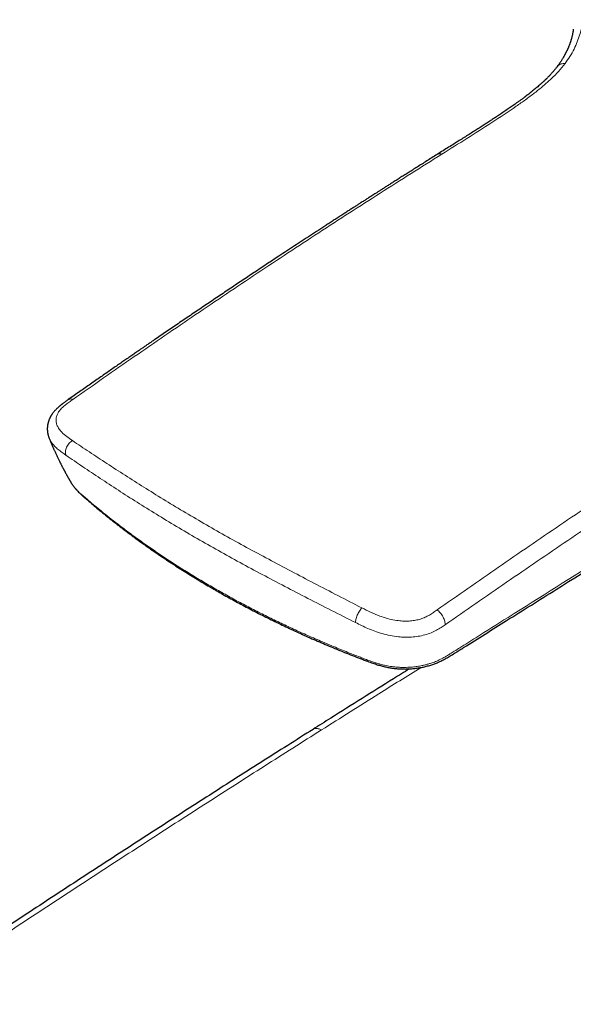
# Model space of a CAD drawing. Header units: millimetres. Extents: x 8 to 674, y 12 to 828.
# Tile 5 of 25: x 576 to 609, y 282 to 340. Entities that reach past the tile are written whole.
import ezdxf

# ---------------------------------------------------------------- set-up
doc = ezdxf.new("R2010")
doc.units = ezdxf.units.MM

msp = doc.modelspace()

# ---------------------------------------------------------------- linework, layer by layer
at = {"color": 7, "linetype": 'Continuous', "lineweight": 30}
for p, q in [((577.691, 315.27), (577.697, 315.251)), ((579.03, 312.568), (579.028, 312.572))]:
    msp.add_line(p, q, dxfattribs=at)
at = {"color": 252, "linetype": 'Continuous', "lineweight": 0}
for points, knots in [([(608.333, 337.477), (608.435, 337.62), (608.637, 337.904), (608.872, 338.339), (609.064, 338.775), (609.218, 339.212), (609.345, 339.649), (609.416, 339.937), (609.452, 340.082)], [0, 0, 0, 0, 0.168245, 0.334702, 0.500511, 0.666423, 0.83286, 1, 1, 1, 1]), ([(601.02, 332.107), (601.516, 332.416), (602.506, 333.034), (603.986, 333.971), (605.146, 334.741), (605.991, 335.334), (606.529, 335.735), (607.043, 336.147), (607.521, 336.574), (607.961, 337.015), (608.209, 337.323), (608.333, 337.477)], [0, 0, 0, 0, 0.186824, 0.373632, 0.560589, 0.634011, 0.707282, 0.780372, 0.853356, 0.926442, 1, 1, 1, 1]), ([(608.333, 337.477), (608.293, 337.479), (608.212, 337.481), (608.097, 337.459), (607.994, 337.415), (607.916, 337.362), (607.884, 337.317), (607.873, 337.301)], [0, 0, 0, 0, 0.206755, 0.424061, 0.648743, 0.876929, 1, 1, 1, 1]), ([(579.1, 317.549), (580.315, 318.398), (582.745, 320.096), (586.394, 322.588), (590.046, 325.04), (593.701, 327.444), (597.359, 329.802), (599.8, 331.338), (601.02, 332.107)], [0, 0, 0, 0, 0.1667, 0.33336, 0.499999, 0.666638, 0.833298, 1, 1, 1, 1]), ([(601.02, 332.107), (600.99, 332.115), (600.926, 332.132), (600.84, 332.128), (600.778, 332.113), (600.752, 332.092), (600.747, 332.088)], [0, 0, 0, 0, 0.295585, 0.606504, 0.928171, 1, 1, 1, 1]), ([(587.366, 306.424), (587.623, 306.277), (588.139, 305.983), (588.928, 305.553), (589.729, 305.131), (590.543, 304.718), (591.37, 304.315), (592.21, 303.92), (593.062, 303.535), (593.821, 303.205), (594.575, 302.888), (595.325, 302.582), (595.989, 302.322), (596.466, 302.138), (596.723, 302.041), (596.953, 301.96), (597.154, 301.895), (597.373, 301.831), (597.585, 301.778), (597.788, 301.736), (597.966, 301.706), (598.133, 301.684), (598.286, 301.668), (598.426, 301.658), (598.565, 301.65), (598.721, 301.647), (598.893, 301.648), (599.083, 301.656), (599.257, 301.669), (599.415, 301.686), (599.557, 301.705), (599.697, 301.728), (599.85, 301.757), (600.018, 301.795), (600.199, 301.842), (600.362, 301.893), (600.508, 301.943), (600.647, 301.997), (600.79, 302.059), (600.956, 302.137), (601.132, 302.229), (601.318, 302.335), (601.482, 302.435), (601.628, 302.527), (601.822, 302.651), (602.288, 302.944), (603.351, 303.613), (606.217, 305.413), (610.673, 308.21), (615.446, 311.199), (619.264, 313.588), (621.649, 315.08), (623.558, 316.273), (624.754, 317.017), (625.714, 317.611), (626.316, 317.981), (626.802, 318.275), (627.171, 318.494), (627.545, 318.71), (627.894, 318.907), (628.218, 319.085), (628.517, 319.244), (628.821, 319.4), (629.13, 319.553), (629.446, 319.704), (629.769, 319.851), (630.098, 319.994), (630.323, 320.085), (630.435, 320.13)], [0, 0, 0, 0, 0.018811, 0.037622, 0.056454, 0.075286, 0.09418, 0.113075, 0.131991, 0.150906, 0.162978, 0.181086, 0.199195, 0.205251, 0.211305, 0.215357, 0.21941, 0.22346, 0.22827, 0.23152, 0.234773, 0.238023, 0.240497, 0.242972, 0.24539, 0.247807, 0.251084, 0.254362, 0.257639, 0.260138, 0.262638, 0.265073, 0.267509, 0.27081, 0.274113, 0.277414, 0.279933, 0.282452, 0.285491, 0.288531, 0.292659, 0.296791, 0.300922, 0.304062, 0.307202, 0.314996, 0.338379, 0.38534, 0.525574, 0.665809, 0.735864, 0.805919, 0.840947, 0.875975, 0.893491, 0.911007, 0.919768, 0.928529, 0.937296, 0.946063, 0.952772, 0.95948, 0.966198, 0.972916, 0.979676, 0.986436, 0.993218, 1, 1, 1, 1]), ([(600.738, 305.058), (601.953, 305.907), (604.382, 307.605), (608.032, 310.097), (611.683, 312.549), (615.339, 314.952), (618.997, 317.31), (621.437, 318.847), (622.658, 319.616)], [0, 0, 0, 0, 0.1667, 0.33336, 0.499999, 0.666638, 0.833298, 1, 1, 1, 1]), ([(623.114, 318.68), (621.895, 317.913), (619.458, 316.38), (615.804, 314.03), (612.153, 311.635), (608.504, 309.19), (604.857, 306.708), (602.427, 305.022), (601.211, 304.179)], [0, 0, 0, 0, 0.166732, 0.333375, 0.499986, 0.66663, 0.833298, 1, 1, 1, 1]), ([(579.077, 315.104), (578.963, 315.182), (578.734, 315.34), (578.47, 315.568), (578.284, 315.784), (578.167, 315.983), (578.107, 316.179), (578.098, 316.366), (578.128, 316.539), (578.199, 316.716), (578.314, 316.893), (578.474, 317.066), (578.665, 317.232), (578.877, 317.392), (579.026, 317.497), (579.1, 317.549)], [0, 0, 0, 0, 0.123479, 0.248287, 0.331268, 0.413967, 0.496967, 0.559699, 0.622411, 0.685067, 0.747936, 0.810724, 0.873491, 0.936654, 1, 1, 1, 1]), ([(579.1, 317.549), (579.071, 317.558), (579.01, 317.577), (578.928, 317.577), (578.867, 317.563), (578.842, 317.541), (578.835, 317.535)], [0, 0, 0, 0, 0.2822153, 0.5804049, 0.8898174, 1, 1, 1, 1]), ([(577.697, 315.251), (577.699, 315.241), (577.726, 315.148), (577.835, 314.988), (578.012, 314.774), (578.226, 314.58), (578.454, 314.403), (578.615, 314.291), (578.694, 314.236)], [0, 0, 0, 0, 0.024681, 0.231222, 0.432903, 0.629434, 0.819277, 1, 1, 1, 1]), ([(579.077, 315.104), (579.044, 315.082), (578.975, 315.038), (578.88, 314.947), (578.794, 314.836), (578.726, 314.711), (578.681, 314.58), (578.661, 314.452), (578.665, 314.335), (578.684, 314.269), (578.694, 314.236)], [0, 0, 0, 0, 0.116628, 0.241012, 0.370918, 0.503433, 0.635348, 0.763621, 0.885755, 1, 1, 1, 1]), ([(586.878, 310.196), (586.468, 310.435), (585.649, 310.913), (584.463, 311.63), (583.311, 312.344), (582.196, 313.051), (581.118, 313.749), (580.073, 314.437), (579.41, 314.881), (579.077, 315.104)], [0, 0, 0, 0, 0.14314, 0.285975, 0.428619, 0.571199, 0.713852, 0.856731, 1, 1, 1, 1]), ([(578.694, 314.236), (579.024, 314.011), (579.683, 313.562), (580.722, 312.868), (581.797, 312.164), (582.911, 311.451), (584.064, 310.733), (585.252, 310.012), (586.073, 309.533), (586.484, 309.293)], [0, 0, 0, 0, 0.1428853, 0.2855112, 0.4280431, 0.5706303, 0.7134072, 0.8564943, 1, 1, 1, 1]), ([(587.366, 306.424), (587.238, 306.499), (586.854, 306.721), (586.224, 307.099), (585.479, 307.562), (584.748, 308.033), (584.029, 308.514), (583.323, 309.004), (582.63, 309.502), (582.064, 309.924), (581.57, 310.304), (581.144, 310.638), (580.708, 310.989), (580.307, 311.32), (579.974, 311.602), (579.718, 311.82), (579.543, 311.975), (579.422, 312.089), (579.312, 312.201), (579.204, 312.322), (579.107, 312.444), (579.053, 312.531), (579.03, 312.568)], [0, 0, 0, 0, 0.040619, 0.121875, 0.203177, 0.284555, 0.366024, 0.447583, 0.529218, 0.6109, 0.65175, 0.710413, 0.769084, 0.816379, 0.863679, 0.898787, 0.916354, 0.93392, 0.9495, 0.965103, 0.985327, 1, 1, 1, 1]), ([(586.878, 310.196), (587.295, 309.958), (588.127, 309.482), (589.414, 308.772), (590.727, 308.063), (592.07, 307.351), (593.441, 306.635), (594.839, 305.913), (595.792, 305.424), (596.269, 305.179)], [0, 0, 0, 0, 0.14314, 0.285975, 0.428619, 0.571199, 0.713852, 0.856731, 1, 1, 1, 1]), ([(595.892, 304.308), (595.415, 304.549), (594.46, 305.031), (593.061, 305.745), (591.688, 306.454), (590.343, 307.161), (589.027, 307.868), (587.736, 308.577), (586.902, 309.054), (586.484, 309.293)], [0, 0, 0, 0, 0.142885, 0.285511, 0.428043, 0.57063, 0.713407, 0.856494, 1, 1, 1, 1]), ([(596.269, 305.179), (596.245, 305.152), (596.195, 305.097), (596.121, 304.993), (596.05, 304.874), (595.988, 304.746), (595.939, 304.617), (595.906, 304.497), (595.89, 304.392), (595.891, 304.335), (595.892, 304.308)], [0, 0, 0, 0, 0.116628, 0.241012, 0.370918, 0.503433, 0.635348, 0.763621, 0.885755, 1, 1, 1, 1]), ([(596.269, 305.179), (596.44, 305.093), (596.783, 304.921), (597.268, 304.716), (597.715, 304.567), (598.113, 304.469), (598.491, 304.411), (598.84, 304.391), (599.154, 304.401), (599.462, 304.441), (599.757, 304.514), (600.03, 304.622), (600.28, 304.754), (600.514, 304.902), (600.663, 305.006), (600.738, 305.058)], [0, 0, 0, 0, 0.123479, 0.248287, 0.331268, 0.413967, 0.496967, 0.559699, 0.622411, 0.685067, 0.747936, 0.810724, 0.873491, 0.936654, 1, 1, 1, 1]), ([(600.738, 305.058), (600.769, 305.032), (600.833, 304.979), (600.926, 304.878), (601.014, 304.763), (601.09, 304.637), (601.15, 304.509), (601.191, 304.386), (601.212, 304.274), (601.211, 304.21), (601.211, 304.179)], [0, 0, 0, 0, 0.117825, 0.242319, 0.371499, 0.502888, 0.633797, 0.761648, 0.884257, 1, 1, 1, 1]), ([(601.211, 304.179), (601.131, 304.125), (600.965, 304.012), (600.69, 303.849), (600.373, 303.696), (600.012, 303.571), (599.622, 303.486), (599.222, 303.442), (598.826, 303.436), (598.397, 303.463), (597.943, 303.531), (597.476, 303.647), (597.038, 303.791), (596.63, 303.955), (596.25, 304.129), (596.01, 304.249), (595.892, 304.308)], [0, 0, 0, 0, 0.0567623, 0.1184706, 0.1842811, 0.2541095, 0.3248401, 0.393478, 0.4605464, 0.5261671, 0.6110053, 0.6933817, 0.7738197, 0.8522038, 0.9279208, 1, 1, 1, 1]), ([(599.779, 301.643), (598.943, 301.121), (596.972, 299.892), (595.001, 298.65), (593.867, 297.936)], [0, 0, 0, 0, 0.424313, 1, 1, 1, 1]), ([(593.365, 297.974), (593.386, 297.985), (593.43, 298.009), (593.507, 298.026), (593.59, 298.028), (593.679, 298.013), (593.772, 297.984), (593.835, 297.952), (593.867, 297.936)], [0, 0, 0, 0, 0.165797, 0.332637, 0.499478, 0.666319, 0.833159, 1, 1, 1, 1]), ([(593.867, 297.935), (593.867, 297.935), (592.736, 297.222), (590.475, 295.79), (587.085, 293.624), (583.696, 291.442), (580.307, 289.242), (576.919, 287.024), (573.533, 284.79), (570.149, 282.539), (566.764, 280.27), (563.38, 277.983), (559.994, 275.678), (556.611, 273.356), (553.275, 271.05), (549.987, 268.76), (546.747, 266.487), (543.508, 264.199), (540.27, 261.896), (537.034, 259.578), (533.799, 257.244), (530.565, 254.895), (527.332, 252.53), (524.101, 250.151), (520.873, 247.757), (517.648, 245.348), (514.693, 243.126), (512.009, 241.095), (509.594, 239.258), (507.181, 237.413), (504.5, 235.352), (501.553, 233.073), (498.34, 230.571), (496.201, 228.89), (495.131, 228.05)], [0, 0, 0, 0, 0, 0.034143, 0.068286, 0.102428, 0.136571, 0.17072, 0.204869, 0.239005, 0.273141, 0.307326, 0.341511, 0.375696, 0.40988, 0.442657, 0.475434, 0.508211, 0.540988, 0.573765, 0.606542, 0.639339, 0.672137, 0.704934, 0.737712, 0.77049, 0.803268, 0.827854, 0.852439, 0.87702, 0.901601, 0.934401, 0.9672, 1, 1, 1, 1]), ([(518.343, 214.651), (519.491, 215.504), (521.786, 217.212), (525.233, 219.753), (528.682, 222.279), (532.133, 224.79), (535.588, 227.285), (539.044, 229.764), (542.502, 232.228), (545.964, 234.676), (549.428, 237.109), (552.897, 239.527), (556.366, 241.93), (559.79, 244.283), (563.168, 246.588), (566.499, 248.846), (569.554, 250.902), (572.332, 252.76), (574.833, 254.423), (577.334, 256.078), (580.114, 257.908), (583.173, 259.909), (586.512, 262.076), (589.851, 264.228), (593.19, 266.365), (596.528, 268.485), (599.867, 270.59), (603.207, 272.679), (606.547, 274.753), (609.888, 276.812), (613.23, 278.856), (616.574, 280.885), (618.803, 282.227), (619.918, 282.896), (619.918, 282.896)], [0, 0, 0, 0, 0.034142, 0.068284, 0.102427, 0.136569, 0.170717, 0.204865, 0.239001, 0.273137, 0.307319, 0.341502, 0.375684, 0.409866, 0.442644, 0.475423, 0.508201, 0.532787, 0.557373, 0.581955, 0.606536, 0.639336, 0.672135, 0.704935, 0.737713, 0.770491, 0.803269, 0.836047, 0.868825, 0.901603, 0.934402, 0.967201, 1, 1, 1, 1, 1])]:
    msp.add_open_spline(points, degree=3, knots=knots, dxfattribs=at)
at = {"color": 7, "linetype": 'Continuous', "lineweight": 30}
for points, knots in [([(608.825, 339.515), (608.823, 339.498), (608.819, 339.466), (608.813, 339.422), (608.807, 339.385), (608.802, 339.354), (608.798, 339.331), (608.794, 339.311), (608.789, 339.281), (608.78, 339.236), (608.767, 339.171), (608.751, 339.1), (608.732, 339.024), (608.714, 338.958), (608.698, 338.903), (608.685, 338.861), (608.674, 338.823), (608.662, 338.788), (608.651, 338.755), (608.639, 338.719), (608.626, 338.68), (608.609, 338.636), (608.592, 338.589), (608.574, 338.542), (608.556, 338.498), (608.539, 338.457), (608.524, 338.422), (608.51, 338.39), (608.496, 338.357), (608.48, 338.32), (608.462, 338.283), (608.445, 338.245), (608.427, 338.209), (608.409, 338.171), (608.389, 338.131), (608.368, 338.09), (608.347, 338.05), (608.329, 338.016), (608.315, 337.991), (608.305, 337.972), (608.297, 337.958), (608.289, 337.943), (608.277, 337.921), (608.258, 337.889), (608.232, 337.844), (608.2, 337.79), (608.162, 337.728), (608.119, 337.66), (608.069, 337.583), (608.011, 337.497), (607.944, 337.402), (607.895, 337.337), (607.87, 337.303)], [0, 0, 0, 0, 0.025312, 0.047104, 0.065397, 0.080212, 0.091566, 0.100206, 0.109025, 0.135717, 0.16516, 0.202557, 0.238861, 0.274264, 0.295799, 0.316272, 0.333962, 0.349014, 0.364127, 0.380016, 0.397147, 0.417255, 0.440721, 0.459849, 0.480493, 0.499224, 0.514956, 0.527691, 0.54175, 0.557691, 0.57579, 0.590979, 0.606856, 0.623377, 0.640544, 0.658357, 0.676537, 0.692187, 0.702151, 0.710088, 0.715998, 0.721207, 0.729077, 0.743659, 0.763089, 0.787369, 0.813146, 0.842789, 0.876299, 0.913675, 0.954911, 1, 1, 1, 1]), ([(607.87, 337.303), (607.853, 337.28), (607.82, 337.237), (607.772, 337.177), (607.729, 337.123), (607.688, 337.074), (607.642, 337.02), (607.588, 336.958), (607.523, 336.886), (607.458, 336.816), (607.396, 336.75), (607.341, 336.693), (607.29, 336.641), (607.248, 336.599), (607.214, 336.566), (607.188, 336.541), (607.164, 336.517), (607.138, 336.492), (607.105, 336.461), (607.064, 336.422), (607.016, 336.378), (606.964, 336.33), (606.894, 336.266), (606.81, 336.192), (606.708, 336.103), (606.607, 336.018), (606.507, 335.934), (606.411, 335.856), (606.317, 335.781), (606.223, 335.707), (606.127, 335.632), (606.048, 335.572), (605.99, 335.528), (605.957, 335.503), (605.933, 335.485), (605.915, 335.472), (605.897, 335.459), (605.871, 335.438), (605.832, 335.41), (605.778, 335.37), (605.715, 335.324), (605.645, 335.273), (605.572, 335.22), (605.497, 335.166), (605.371, 335.077), (605.19, 334.95), (604.949, 334.784), (604.695, 334.612), (604.462, 334.456), (604.249, 334.315), (604.058, 334.189), (603.853, 334.055), (603.635, 333.913), (603.403, 333.763), (603.158, 333.606), (602.899, 333.441), (602.627, 333.269), (602.341, 333.089), (602.044, 332.902), (601.736, 332.709), (601.417, 332.51), (601.085, 332.303), (600.86, 332.162), (600.746, 332.09)], [0, 0, 0, 0, 0.011627, 0.022054, 0.03128, 0.039387, 0.047613, 0.059191, 0.071686, 0.085103, 0.095773, 0.106127, 0.115213, 0.12303, 0.128277, 0.132737, 0.136436, 0.14065, 0.146178, 0.152957, 0.160991, 0.169917, 0.178627, 0.194887, 0.210013, 0.226532, 0.241426, 0.255634, 0.269295, 0.283053, 0.296906, 0.31077, 0.316889, 0.321575, 0.324826, 0.326862, 0.329243, 0.332266, 0.338142, 0.345529, 0.354431, 0.364288, 0.374336, 0.384569, 0.394989, 0.425539, 0.457586, 0.491125, 0.526143, 0.549439, 0.574396, 0.601016, 0.629297, 0.659241, 0.690847, 0.724114, 0.759039, 0.79562, 0.833855, 0.873013, 0.913759, 0.956089, 1, 1, 1, 1]), ([(600.746, 332.09), (600.639, 332.024), (600.43, 331.893), (600.123, 331.7), (599.828, 331.514), (599.545, 331.336), (599.274, 331.165), (599.015, 331.002), (598.769, 330.846), (598.531, 330.695), (598.302, 330.55), (598.083, 330.411), (597.876, 330.28), (597.684, 330.158), (597.504, 330.043), (597.338, 329.938), (597.185, 329.84), (597.045, 329.751), (596.919, 329.67), (596.806, 329.598), (596.706, 329.534), (596.614, 329.476), (596.525, 329.419), (596.432, 329.359), (596.335, 329.297), (596.214, 329.22), (596.067, 329.125), (595.891, 329.012), (595.703, 328.892), (595.504, 328.764), (595.293, 328.628), (595.076, 328.488), (594.852, 328.343), (594.627, 328.198), (594.4, 328.051), (594.175, 327.905), (593.86, 327.701), (593.457, 327.439), (592.97, 327.121), (592.493, 326.81), (592.027, 326.504), (591.122, 325.91), (590.126, 325.251), (589.036, 324.525), (588.297, 324.03), (587.557, 323.534), (586.819, 323.036), (586.083, 322.539), (585.356, 322.045), (584.647, 321.562), (584.122, 321.203), (583.776, 320.967), (583.595, 320.842), (583.41, 320.716), (583.221, 320.586), (583.027, 320.452), (582.821, 320.31), (582.603, 320.16), (582.374, 320.002), (582.133, 319.836), (581.881, 319.662), (581.617, 319.479), (581.342, 319.289), (581.055, 319.09), (580.757, 318.882), (580.453, 318.671), (580.144, 318.456), (579.831, 318.237), (579.508, 318.011), (579.174, 317.777), (578.948, 317.619), (578.833, 317.538)], [0, 0, 0, 0, 0.014538, 0.028525, 0.041961, 0.054846, 0.06718, 0.078963, 0.090195, 0.100875, 0.111473, 0.121466, 0.130854, 0.139637, 0.147815, 0.155388, 0.162356, 0.16872, 0.174478, 0.179631, 0.184179, 0.188123, 0.192175, 0.196364, 0.200784, 0.205435, 0.212921, 0.220937, 0.229482, 0.238557, 0.248162, 0.258296, 0.268337, 0.278738, 0.289083, 0.299333, 0.309487, 0.332209, 0.354438, 0.376173, 0.397415, 0.418248, 0.499943, 0.533704, 0.567458, 0.601206, 0.63495, 0.668657, 0.701937, 0.734688, 0.76582, 0.77389, 0.782031, 0.790765, 0.799124, 0.808011, 0.817427, 0.827372, 0.837845, 0.848848, 0.860379, 0.87244, 0.885032, 0.898152, 0.911802, 0.92598, 0.939834, 0.95416, 0.96896, 0.984238, 1, 1, 1, 1]), ([(587.478, 306.29), (587.531, 306.259), (587.702, 306.161), (588.006, 305.988), (588.386, 305.776), (588.785, 305.558), (589.191, 305.339), (589.609, 305.119), (590.031, 304.902), (590.456, 304.687), (590.885, 304.474), (591.317, 304.264), (591.752, 304.057), (592.191, 303.852), (592.633, 303.65), (593.078, 303.451), (593.527, 303.254), (593.979, 303.06), (594.434, 302.869), (594.893, 302.68), (595.357, 302.493), (595.822, 302.31), (596.21, 302.16), (596.496, 302.052), (596.678, 301.984), (596.832, 301.927), (596.977, 301.876), (597.114, 301.831), (597.244, 301.79), (597.37, 301.753), (597.498, 301.718), (597.621, 301.688), (597.744, 301.661), (597.864, 301.637), (597.99, 301.616), (598.119, 301.597), (598.249, 301.582), (598.379, 301.57), (598.51, 301.561), (598.64, 301.555), (598.769, 301.553), (598.898, 301.553), (599.027, 301.557), (599.155, 301.564), (599.285, 301.574), (599.414, 301.588), (599.543, 301.604), (599.671, 301.623), (599.799, 301.646), (599.925, 301.671), (600.05, 301.7), (600.173, 301.732), (600.294, 301.766), (600.414, 301.804), (600.531, 301.844), (600.643, 301.886), (600.748, 301.929), (600.851, 301.974), (600.956, 302.023), (601.064, 302.076), (601.172, 302.133), (601.281, 302.193), (601.394, 302.257), (601.512, 302.328), (601.638, 302.405), (601.773, 302.49), (601.922, 302.584), (602.103, 302.698), (603.086, 303.315), (604.991, 304.509), (608.795, 306.893), (613.799, 310.027), (618.506, 312.971), (621.777, 315.017), (623.36, 316.007), (624.505, 316.719), (625.286, 317.204), (625.837, 317.544), (626.266, 317.807), (626.631, 318.028), (626.961, 318.224), (627.264, 318.401), (627.547, 318.563), (627.813, 318.712), (628.063, 318.849), (628.302, 318.977), (628.539, 319.101), (628.776, 319.221), (629.013, 319.338), (629.243, 319.448), (629.467, 319.551), (629.686, 319.649), (629.887, 319.737), (630.017, 319.791), (630.074, 319.814)], [0, 0, 0, 0, 0.003899, 0.012628, 0.022268, 0.031544, 0.041435, 0.051332, 0.061236, 0.071146, 0.081064, 0.090988, 0.100919, 0.110858, 0.120804, 0.130757, 0.140719, 0.150688, 0.160664, 0.170649, 0.180647, 0.190798, 0.200705, 0.205547, 0.209032, 0.212299, 0.21525, 0.218001, 0.220598, 0.223076, 0.225457, 0.228006, 0.230121, 0.232354, 0.234708, 0.237052, 0.239384, 0.241702, 0.244006, 0.246293, 0.248564, 0.250818, 0.253056, 0.255311, 0.257576, 0.259848, 0.262127, 0.264409, 0.266692, 0.268974, 0.271253, 0.273528, 0.275791, 0.27806, 0.280338, 0.282621, 0.284632, 0.286713, 0.288962, 0.291267, 0.293642, 0.296101, 0.298624, 0.301459, 0.304469, 0.307728, 0.311351, 0.315609, 0.32122, 0.384315, 0.457154, 0.603473, 0.75565, 0.806219, 0.846047, 0.872984, 0.890923, 0.903709, 0.913583, 0.922454, 0.930335, 0.937477, 0.944216, 0.950404, 0.956184, 0.961639, 0.966825, 0.972304, 0.977526, 0.982524, 0.987332, 0.991977, 0.996479, 1, 1, 1, 1]), ([(578.833, 317.538), (578.804, 317.517), (578.748, 317.478), (578.67, 317.422), (578.601, 317.372), (578.543, 317.329), (578.496, 317.294), (578.46, 317.266), (578.435, 317.246), (578.417, 317.232), (578.403, 317.221), (578.386, 317.207), (578.361, 317.187), (578.329, 317.161), (578.286, 317.124), (578.235, 317.079), (578.182, 317.03), (578.134, 316.984), (578.087, 316.937), (578.042, 316.89), (577.999, 316.841), (577.959, 316.792), (577.919, 316.742), (577.884, 316.694), (577.853, 316.649), (577.827, 316.609), (577.802, 316.568), (577.779, 316.529), (577.761, 316.496), (577.747, 316.467), (577.733, 316.439), (577.718, 316.407), (577.701, 316.369), (577.684, 316.328), (577.67, 316.288), (577.657, 316.253), (577.646, 316.217), (577.636, 316.181), (577.626, 316.144), (577.619, 316.112), (577.612, 316.083), (577.606, 316.052), (577.6, 316.012), (577.594, 315.967), (577.589, 315.923), (577.587, 315.887), (577.585, 315.852), (577.584, 315.814), (577.584, 315.768), (577.586, 315.721), (577.589, 315.678), (577.593, 315.643), (577.597, 315.611), (577.601, 315.576), (577.609, 315.53), (577.622, 315.472), (577.639, 315.405), (577.661, 315.333), (577.681, 315.281), (577.691, 315.256)], [0, 0, 0, 0, 0.0351546, 0.0668485, 0.0948049, 0.1188023, 0.1386657, 0.1534569, 0.1643824, 0.1713803, 0.1761563, 0.1824764, 0.1933095, 0.2070854, 0.2238634, 0.2499802, 0.2748245, 0.2975896, 0.3182094, 0.3427779, 0.3651069, 0.3860511, 0.4078137, 0.4321704, 0.4479489, 0.465256, 0.4836029, 0.4998479, 0.5134334, 0.5243635, 0.5351825, 0.5475495, 0.5630415, 0.5802507, 0.5958722, 0.6097697, 0.6219456, 0.6378143, 0.6519305, 0.6649268, 0.6741662, 0.6855818, 0.7007775, 0.7196132, 0.7371953, 0.7509915, 0.7619763, 0.7767797, 0.7950981, 0.8150119, 0.8315554, 0.8444956, 0.8563383, 0.8696324, 0.8843885, 0.9107371, 0.940852, 0.9711629, 1, 1, 1, 1]), ([(577.693, 315.249), (577.696, 315.241), (577.707, 315.213), (577.725, 315.17), (577.743, 315.125), (577.757, 315.092), (577.768, 315.065), (577.782, 315.031), (577.801, 314.986), (577.827, 314.925), (577.859, 314.849), (577.895, 314.767), (577.93, 314.687), (577.962, 314.614), (577.992, 314.546), (578.028, 314.468), (578.064, 314.389), (578.105, 314.301), (578.145, 314.215), (578.185, 314.13), (578.227, 314.044), (578.265, 313.966), (578.297, 313.9), (578.322, 313.85), (578.343, 313.808), (578.362, 313.771), (578.38, 313.736), (578.399, 313.698), (578.42, 313.658), (578.439, 313.619), (578.457, 313.586), (578.473, 313.554), (578.492, 313.518), (578.512, 313.48), (578.532, 313.442), (578.55, 313.409), (578.567, 313.378), (578.586, 313.342), (578.606, 313.304), (578.627, 313.266), (578.646, 313.231), (578.665, 313.196), (578.689, 313.152), (578.716, 313.105), (578.742, 313.058), (578.767, 313.014), (578.793, 312.968), (578.819, 312.922), (578.845, 312.878), (578.868, 312.837), (578.891, 312.799), (578.911, 312.765), (578.929, 312.733), (578.95, 312.698), (578.977, 312.653), (579.003, 312.609), (579.02, 312.58), (579.026, 312.571)], [0, 0, 0, 0, 0.009166, 0.0299, 0.045621, 0.056348, 0.065287, 0.074613, 0.092712, 0.113335, 0.140006, 0.174756, 0.20188, 0.22522, 0.253387, 0.277, 0.310291, 0.339795, 0.373309, 0.40457, 0.433736, 0.467748, 0.491171, 0.507336, 0.524199, 0.537702, 0.549192, 0.563307, 0.580178, 0.594737, 0.606619, 0.617596, 0.631156, 0.647138, 0.66172, 0.673631, 0.684596, 0.69813, 0.714128, 0.728929, 0.741657, 0.753898, 0.769643, 0.791762, 0.808862, 0.824424, 0.843198, 0.862108, 0.878572, 0.895315, 0.909772, 0.92374, 0.935862, 0.947724, 0.965188, 0.988816, 1, 1, 1, 1]), ([(579.029, 312.568), (579.041, 312.548), (579.071, 312.499), (579.123, 312.424), (579.182, 312.345), (579.247, 312.265), (579.318, 312.183), (579.4, 312.095), (579.49, 312.004), (579.591, 311.909), (579.687, 311.822), (579.781, 311.739), (579.869, 311.663), (580.038, 311.517), (580.285, 311.306), (580.616, 311.03), (580.957, 310.751), (581.303, 310.473), (581.653, 310.197), (582.004, 309.926), (582.359, 309.658), (582.717, 309.392), (583.079, 309.128), (583.444, 308.867), (583.813, 308.609), (584.185, 308.353), (584.56, 308.1), (584.939, 307.85), (585.321, 307.602), (585.707, 307.357), (586.096, 307.114), (586.475, 306.883), (586.847, 306.659), (587.177, 306.464), (587.389, 306.341), (587.477, 306.29)], [0, 0, 0, 0, 0.006582, 0.016053, 0.025407, 0.034286, 0.044952, 0.056198, 0.068237, 0.081274, 0.0956, 0.105507, 0.117603, 0.129767, 0.171102, 0.212915, 0.255698, 0.299557, 0.342052, 0.38473, 0.42738, 0.470002, 0.512597, 0.555164, 0.597706, 0.64022, 0.68271, 0.725174, 0.767614, 0.81003, 0.852422, 0.894791, 0.932763, 0.972065, 1, 1, 1, 1]), ([(599.084, 301.561), (598.771, 301.366), (597.836, 300.782), (596.28, 299.807), (594.687, 298.807), (593.715, 298.194), (593.365, 297.973)], [0, 0, 0, 0, 0.164241, 0.490461, 0.816206, 1, 1, 1, 1]), ([(593.365, 297.973), (592.864, 297.657), (591.829, 297.003), (590.256, 296.005), (588.644, 294.979), (587.028, 293.945), (585.412, 292.908), (583.796, 291.866), (582.18, 290.821), (580.565, 289.772), (578.95, 288.719), (577.336, 287.662), (575.72, 286.6), (574.105, 285.534), (572.489, 284.464), (570.872, 283.389), (569.256, 282.31), (567.639, 281.226), (566.021, 280.138), (564.403, 279.046), (562.786, 277.95), (561.167, 276.849), (559.549, 275.744), (557.93, 274.634), (556.311, 273.521), (554.691, 272.403), (553.072, 271.28), (551.452, 270.153), (549.832, 269.022), (548.212, 267.887), (546.591, 266.748), (544.97, 265.604), (543.349, 264.455), (541.727, 263.303), (540.106, 262.146), (538.485, 260.985), (536.866, 259.822), (535.249, 258.656), (533.634, 257.487), (532.021, 256.315), (530.409, 255.141), (528.8, 253.964), (527.192, 252.784), (525.587, 251.601), (523.983, 250.416), (522.381, 249.227), (520.781, 248.036), (519.183, 246.843), (517.587, 245.646), (515.992, 244.447), (514.4, 243.245), (512.81, 242.041), (511.222, 240.833), (509.635, 239.623), (508.051, 238.411), (506.468, 237.196), (504.888, 235.978), (503.31, 234.758), (501.734, 233.535), (500.161, 232.31), (498.59, 231.083), (497.022, 229.854), (495.734, 228.841), (494.969, 228.237), (494.726, 228.045)], [0, 0, 0, 0, 0.01513, 0.031249, 0.047526, 0.063805, 0.080084, 0.096365, 0.112648, 0.128918, 0.145192, 0.161473, 0.177761, 0.194055, 0.210356, 0.226665, 0.242979, 0.259301, 0.275629, 0.291965, 0.308306, 0.324655, 0.34101, 0.357372, 0.37374, 0.390116, 0.406497, 0.422886, 0.439281, 0.455682, 0.47209, 0.488505, 0.504926, 0.521359, 0.537805, 0.554238, 0.570656, 0.587061, 0.603451, 0.619828, 0.63619, 0.652539, 0.668873, 0.685194, 0.7015, 0.717793, 0.734071, 0.750336, 0.766586, 0.782822, 0.799045, 0.815253, 0.831447, 0.847627, 0.863793, 0.879945, 0.896084, 0.912208, 0.928307, 0.944389, 0.960455, 0.976503, 0.992534, 1, 1, 1, 1])]:
    msp.add_open_spline(points, degree=3, knots=knots, dxfattribs=at)

doc.saveas('drawing.dxf')
